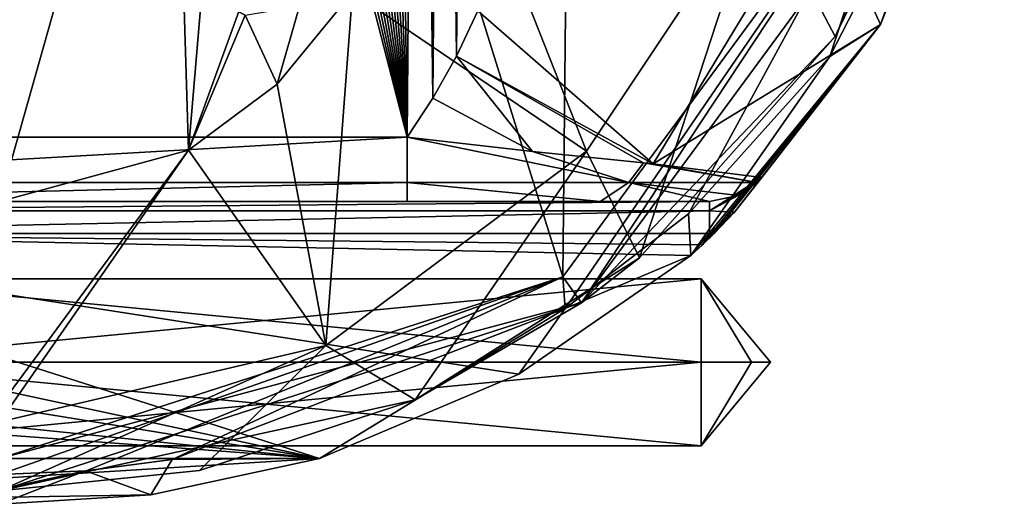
# Model space of a CAD drawing. Extents: x -250 to 250, y -697 to 625.
# Tile 11 of 256: x -144 to -114, y -697 to -682. Entities that reach past the tile are written whole.
import ezdxf

# ---------------------------------------------------------------- set-up
doc = ezdxf.new("R2010")
doc.units = 0
doc.header["$LTSCALE"] = 25.405557
for name, color, linetype in [('122', 7, 'CONTINUOUS'), ('125', 7, 'CONTINUOUS'), ('129', 7, 'CONTINUOUS'), ('133', 7, 'CONTINUOUS'), ('142', 7, 'CONTINUOUS'), ('146', 7, 'CONTINUOUS'), ('149', 7, 'CONTINUOUS'), ('158', 7, 'CONTINUOUS'), ('160', 7, 'CONTINUOUS'), ('166', 7, 'CONTINUOUS'), ('167', 7, 'CONTINUOUS'), ('168', 7, 'CONTINUOUS'), ('171', 7, 'CONTINUOUS'), ('172', 7, 'CONTINUOUS'), ('180', 7, 'CONTINUOUS'), ('181', 7, 'CONTINUOUS'), ('184', 7, 'CONTINUOUS'), ('185', 7, 'CONTINUOUS'), ('20', 7, 'CONTINUOUS'), ('21', 7, 'CONTINUOUS'), ('22', 7, 'CONTINUOUS'), ('25', 7, 'CONTINUOUS'), ('4', 7, 'CONTINUOUS'), ('8', 7, 'CONTINUOUS')]:
    doc.layers.add(name, color=color, linetype=linetype)

msp = doc.modelspace()

# ---------------------------------------------------------------- linework, layer by layer
at = {"layer": '122', "color": 7, "linetype": 'CONTINUOUS'}
for points in [[(-144.456, -638.205, 20), (-157, -685.2, 20), (-132.315, -685.2, 20), (-144.456, -638.205, 20)], [(-143.361, -638.272, 20), (-144.456, -638.205, 20), (-132.315, -685.2, 20), (-143.361, -638.272, 20)], [(-142.257, -638.431, 20), (-143.361, -638.272, 20), (-132.315, -685.2, 20), (-142.257, -638.431, 20)], [(-141.147, -638.683, 20), (-142.257, -638.431, 20), (-132.315, -685.2, 20), (-141.147, -638.683, 20)], [(-140.037, -639.031, 20), (-141.147, -638.683, 20), (-132.315, -685.2, 20), (-140.037, -639.031, 20)], [(-138.933, -639.476, 20), (-140.037, -639.031, 20), (-132.315, -685.2, 20), (-138.933, -639.476, 20)], [(-137.841, -640.02, 20), (-138.933, -639.476, 20), (-132.315, -685.2, 20), (-137.841, -640.02, 20)], [(-136.768, -640.664, 20), (-137.841, -640.02, 20), (-132.315, -685.2, 20), (-136.768, -640.664, 20)], [(-135.723, -641.408, 20), (-136.768, -640.664, 20), (-132.315, -685.2, 20), (-135.723, -641.408, 20)], [(-134.714, -642.25, 20), (-135.723, -641.408, 20), (-132.315, -685.2, 20), (-134.714, -642.25, 20)], [(-133.749, -643.19, 20), (-134.714, -642.25, 20), (-132.315, -685.2, 20), (-133.749, -643.19, 20)], [(-132.837, -644.223, 20), (-133.749, -643.19, 20), (-132.315, -685.2, 20), (-132.837, -644.223, 20)], [(-131.986, -645.349, 20), (-132.837, -644.223, 20), (-132.315, -685.2, 20), (-131.986, -645.349, 20)], [(-131.509, -683.985, 20), (-131.986, -645.349, 20), (-132.315, -685.2, 20), (-131.509, -683.985, 20)], [(-131.199, -646.569, 20), (-131.986, -645.349, 20), (-131.509, -683.985, 20), (-131.199, -646.569, 20)], [(-130.773, -682.675, 20), (-131.199, -646.569, 20), (-131.509, -683.985, 20), (-130.773, -682.675, 20)], [(-130.482, -647.885, 20), (-131.199, -646.569, 20), (-130.773, -682.675, 20), (-130.482, -647.885, 20)], [(-130.113, -681.27, 20), (-130.482, -647.885, 20), (-130.773, -682.675, 20), (-130.113, -681.27, 20)]]:
    msp.add_3dface(points, dxfattribs=at)
at = {"layer": '125', "color": 7, "linetype": 'CONTINUOUS'}
for points in [[(-127.464, -689.541, 0.025), (-116.544, -674.7, 0.025), (-127.393, -690.53, 0.025), (-127.464, -689.541, 0.025)], [(-127.393, -690.53, 0.025), (-116.544, -674.7, 0.025), (-123.549, -687.585, 0.025), (-127.393, -690.53, 0.025)], [(-123.549, -687.585, 0.025), (-116.544, -674.7, 0.025), (-119.158, -682.685, 0.025), (-123.549, -687.585, 0.025)], [(-119.158, -682.685, 0.025), (-116.544, -674.7, 0.025), (-115.086, -674.76, 0.025), (-119.158, -682.685, 0.025)], [(-145, -695.2, 0.025), (-127.464, -689.541, 0.025), (-145, -695.7, 0.025), (-145, -695.2, 0.025)], [(-145, -695.7, 0.025), (-127.464, -689.541, 0.025), (-142.302, -695.58, 0.025), (-145, -695.7, 0.025)], [(-127.464, -689.541, 0.025), (-139.625, -695.223, 0.025), (-142.302, -695.58, 0.025), (-127.464, -689.541, 0.025)], [(-139.625, -695.223, 0.025), (-127.464, -689.541, 0.025), (-127.393, -690.53, 0.025), (-139.625, -695.223, 0.025)]]:
    msp.add_3dface(points, dxfattribs=at)
at = {"layer": '129', "color": 7, "linetype": 'CONTINUOUS'}
for points in [[(-116.544, -674.7, 0.025), (-127.464, -689.541, 0.025), (-116.544, -674.7), (-116.544, -674.7, 0.025)], [(-116.544, -674.7), (-127.464, -689.541, 0.025), (-127.464, -689.541), (-116.544, -674.7)], [(-127.464, -689.541, 0.025), (-145, -695.2, 0.025), (-127.464, -689.541), (-127.464, -689.541, 0.025)], [(-145, -695.2, 0.025), (-145, -695.2), (-127.464, -689.541), (-145, -695.2, 0.025)]]:
    msp.add_3dface(points, dxfattribs=at)
at = {"layer": '133', "color": 7, "linetype": 'CONTINUOUS'}
for points in [[(-113.723, -671.964, 5.377), (-119.491, -677.499, 16.012), (-117.575, -681.689, 7.337), (-113.723, -671.964, 5.377)], [(-130.113, -681.27, 20), (-124.658, -686.029, 16.996), (-119.491, -677.499, 16.012), (-130.113, -681.27, 20)], [(-119.491, -677.499, 16.012), (-124.658, -686.029, 16.996), (-117.575, -681.689, 7.337), (-119.491, -677.499, 16.012)], [(-130.113, -681.27, 20), (-130.773, -682.675, 20), (-124.658, -686.029, 16.996), (-130.113, -681.27, 20)], [(-124.658, -686.029, 16.996), (-121.267, -686.456, 10.848), (-117.575, -681.689, 7.337), (-124.658, -686.029, 16.996)], [(-123.479, -688.882, 10), (-117.575, -681.689, 7.337), (-123.115, -688.544, 10), (-123.479, -688.882, 10)], [(-117.575, -681.689, 7.337), (-122.754, -688.197, 10), (-123.115, -688.544, 10), (-117.575, -681.689, 7.337)], [(-122.118, -687.537, 10.162), (-122.754, -688.197, 10), (-117.575, -681.689, 7.337), (-122.118, -687.537, 10.162)], [(-121.267, -686.456, 10.848), (-122.118, -687.537, 10.162), (-117.575, -681.689, 7.337), (-121.267, -686.456, 10.848)], [(-130.773, -682.675, 20), (-131.509, -683.985, 20), (-128.413, -685.645, 19.287), (-130.773, -682.675, 20)], [(-124.658, -686.029, 16.996), (-130.773, -682.675, 20), (-124.95, -685.999, 17.254), (-124.658, -686.029, 16.996)], [(-124.95, -685.999, 17.254), (-130.773, -682.675, 20), (-128.413, -685.645, 19.287), (-124.95, -685.999, 17.254)], [(-131.509, -683.985, 20), (-132.315, -685.2, 20), (-128.413, -685.645, 19.287), (-131.509, -683.985, 20)]]:
    msp.add_3dface(points, dxfattribs=at)
at = {"layer": '142', "color": 7, "linetype": 'CONTINUOUS'}
for points in [[(-142.302, -695.58, 0.025), (-139.625, -695.223, 0.025), (-142.32, -695.582, 0.364), (-142.302, -695.58, 0.025)], [(-145, -695.7, 0.025), (-142.302, -695.58, 0.025), (-145, -695.7, 0.483), (-145, -695.7, 0.025)], [(-145, -695.7, 0.483), (-142.302, -695.58, 0.025), (-142.32, -695.582, 0.364), (-145, -695.7, 0.483)]]:
    msp.add_3dface(points, dxfattribs=at)
at = {"layer": '146', "color": 7, "linetype": 'CONTINUOUS'}
for points in [[(-145, -695.2), (-144.396, -635.206), (-127.464, -689.541), (-145, -695.2)], [(-144.396, -635.206), (-126.978, -641.217), (-127.464, -689.541), (-144.396, -635.206)], [(-126.978, -641.217), (-116.544, -674.7), (-127.464, -689.541), (-126.978, -641.217)]]:
    msp.add_3dface(points, dxfattribs=at)
at = {"layer": '149', "color": 7, "linetype": 'CONTINUOUS'}
for points in [[(-115.086, -674.76, 0.025), (-113.723, -671.964, 5.377), (-117.575, -681.689, 7.337), (-115.086, -674.76, 0.025)], [(-119.158, -682.685, 0.025), (-115.086, -674.76, 0.025), (-117.575, -681.689, 7.337), (-119.158, -682.685, 0.025)], [(-119.158, -682.685, 0.025), (-117.575, -681.689, 7.337), (-123.479, -688.882, 10), (-119.158, -682.685, 0.025)], [(-123.549, -687.585, 0.025), (-119.158, -682.685, 0.025), (-123.479, -688.882, 10), (-123.549, -687.585, 0.025)], [(-127.393, -690.53, 0.025), (-123.549, -687.585, 0.025), (-123.479, -688.882, 10), (-127.393, -690.53, 0.025)], [(-127.393, -690.53, 0.025), (-123.479, -688.882, 10), (-128.831, -692.576, 10), (-127.393, -690.53, 0.025)], [(-139.625, -695.223, 0.025), (-127.393, -690.53, 0.025), (-135.036, -695.2, 10), (-139.625, -695.223, 0.025)], [(-135.036, -695.2, 10), (-127.393, -690.53, 0.025), (-128.831, -692.576, 10), (-135.036, -695.2, 10)], [(-142.32, -695.582, 0.364), (-139.625, -695.223, 0.025), (-140.295, -696.325, 9.654), (-142.32, -695.582, 0.364)], [(-139.625, -695.223, 0.025), (-135.036, -695.2, 10), (-140.295, -696.325, 9.654), (-139.625, -695.223, 0.025)], [(-145, -696.622, 9.406), (-145, -696.161, 4.942), (-142.32, -695.582, 0.364), (-145, -696.622, 9.406)], [(-145, -696.622, 9.406), (-142.32, -695.582, 0.364), (-140.295, -696.325, 9.654), (-145, -696.622, 9.406)], [(-145, -696.161, 4.942), (-145, -695.7, 0.483), (-142.32, -695.582, 0.364), (-145, -696.161, 4.942)]]:
    msp.add_3dface(points, dxfattribs=at)
at = {"layer": '158', "color": 7, "linetype": 'CONTINUOUS'}
for points in [[(-123.479, -688.882, 10), (-123.115, -688.544, 10), (-157, -688.2, 10), (-123.479, -688.882, 10)], [(-128.831, -692.576, 10), (-123.479, -688.882, 10), (-157, -688.2, 10), (-128.831, -692.576, 10)], [(-157, -688.2, 10), (-123.115, -688.544, 10), (-122.898, -688.2, 10), (-157, -688.2, 10)], [(-135.036, -695.2, 10), (-128.831, -692.576, 10), (-157, -688.2, 10), (-135.036, -695.2, 10)], [(-135.036, -695.2, 10), (-157, -688.2, 10), (-153.939, -691.139, 10), (-135.036, -695.2, 10)], [(-123.115, -688.544, 10), (-122.754, -688.197, 10), (-122.826, -688.199, 10), (-123.115, -688.544, 10)], [(-122.898, -688.2, 10), (-123.115, -688.544, 10), (-122.826, -688.199, 10), (-122.898, -688.2, 10)], [(-153.5, -692.2, 10), (-135.036, -695.2, 10), (-153.939, -691.139, 10), (-153.5, -692.2, 10)], [(-135.036, -695.2, 10), (-153.5, -692.2, 10), (-153.939, -693.261, 10), (-135.036, -695.2, 10)], [(-155, -693.7, 10), (-135.036, -695.2, 10), (-153.939, -693.261, 10), (-155, -693.7, 10)], [(-158, -695.2, 10), (-135.036, -695.2, 10), (-155, -693.7, 10), (-158, -695.2, 10)]]:
    msp.add_3dface(points, dxfattribs=at)
at = {"layer": '160', "color": 7, "linetype": 'CONTINUOUS'}
for points in [[(-157, -687.2, 18), (-157, -687.2, 11), (-122.898, -687.2, 11), (-157, -687.2, 18)], [(-132.315, -687.2, 18), (-157, -687.2, 18), (-122.898, -687.2, 11), (-132.315, -687.2, 18)], [(-126.302, -687.2, 15.982), (-132.315, -687.2, 18), (-122.898, -687.2, 11), (-126.302, -687.2, 15.982)]]:
    msp.add_3dface(points, dxfattribs=at)
at = {"layer": '166', "color": 7, "linetype": 'CONTINUOUS'}
for points in [[(-132.315, -685.2, 20), (-157, -685.2, 20), (-157, -686.614, 19.414), (-132.315, -685.2, 20)], [(-132.315, -686.614, 19.414), (-132.315, -685.2, 20), (-157, -686.614, 19.414), (-132.315, -686.614, 19.414)], [(-157, -687.2, 18), (-132.315, -687.2, 18), (-132.315, -686.614, 19.414), (-157, -687.2, 18)], [(-157, -687.2, 18), (-132.315, -686.614, 19.414), (-157, -686.614, 19.414), (-157, -687.2, 18)]]:
    msp.add_3dface(points, dxfattribs=at)
at = {"layer": '167', "color": 7, "linetype": 'CONTINUOUS'}
for points in [[(-128.413, -685.645, 19.287), (-132.315, -685.2, 20), (-125.408, -686.614, 17.079), (-128.413, -685.645, 19.287)], [(-132.315, -685.2, 20), (-132.315, -686.614, 19.414), (-125.408, -686.614, 17.079), (-132.315, -685.2, 20)], [(-124.95, -685.999, 17.254), (-128.413, -685.645, 19.287), (-125.408, -686.614, 17.079), (-124.95, -685.999, 17.254)], [(-124.95, -685.999, 17.254), (-125.408, -686.614, 17.079), (-121.414, -686.614, 10.859), (-124.95, -685.999, 17.254)], [(-124.658, -686.029, 16.996), (-124.95, -685.999, 17.254), (-121.414, -686.614, 10.859), (-124.658, -686.029, 16.996)], [(-121.267, -686.456, 10.848), (-124.658, -686.029, 16.996), (-121.414, -686.614, 10.859), (-121.267, -686.456, 10.848)], [(-132.315, -687.2, 18), (-126.302, -687.2, 15.982), (-132.315, -686.614, 19.414), (-132.315, -687.2, 18)], [(-132.315, -686.614, 19.414), (-126.302, -687.2, 15.982), (-125.408, -686.614, 17.079), (-132.315, -686.614, 19.414)], [(-126.302, -687.2, 15.982), (-122.898, -687.2, 11), (-125.408, -686.614, 17.079), (-126.302, -687.2, 15.982)], [(-125.408, -686.614, 17.079), (-122.898, -687.2, 11), (-122.011, -687.015, 10.909), (-125.408, -686.614, 17.079)], [(-121.414, -686.614, 10.859), (-125.408, -686.614, 17.079), (-122.011, -687.015, 10.909), (-121.414, -686.614, 10.859)]]:
    msp.add_3dface(points, dxfattribs=at)
at = {"layer": '168', "color": 7, "linetype": 'CONTINUOUS'}
for points in [[(-122.898, -687.2, 11), (-157, -687.2, 11), (-157, -687.493, 10.293), (-122.898, -687.2, 11)], [(-122.898, -687.2, 11), (-157, -687.493, 10.293), (-122.898, -687.493, 10.293), (-122.898, -687.2, 11)], [(-157, -688.2, 10), (-122.898, -688.2, 10), (-122.898, -687.493, 10.293), (-157, -688.2, 10)], [(-157, -687.493, 10.293), (-157, -688.2, 10), (-122.898, -687.493, 10.293), (-157, -687.493, 10.293)]]:
    msp.add_3dface(points, dxfattribs=at)
at = {"layer": '171', "color": 7, "linetype": 'CONTINUOUS'}
for points in [[(-122.118, -687.537, 10.162), (-121.267, -686.456, 10.848), (-122.898, -687.493, 10.293), (-122.118, -687.537, 10.162)], [(-122.898, -687.493, 10.293), (-121.267, -686.456, 10.848), (-121.414, -686.614, 10.859), (-122.898, -687.493, 10.293)], [(-122.898, -687.493, 10.293), (-121.414, -686.614, 10.859), (-122.011, -687.015, 10.909), (-122.898, -687.493, 10.293)], [(-122.898, -687.2, 11), (-122.898, -687.493, 10.293), (-122.011, -687.015, 10.909), (-122.898, -687.2, 11)], [(-122.898, -688.2, 10), (-122.118, -687.537, 10.162), (-122.898, -687.493, 10.293), (-122.898, -688.2, 10)], [(-122.118, -687.537, 10.162), (-122.898, -688.2, 10), (-122.826, -688.199, 10), (-122.118, -687.537, 10.162)], [(-122.754, -688.197, 10), (-122.118, -687.537, 10.162), (-122.826, -688.199, 10), (-122.754, -688.197, 10)]]:
    msp.add_3dface(points, dxfattribs=at)
at = {"layer": '172', "color": 7, "linetype": 'CONTINUOUS'}
for points in [[(-140.295, -696.325, 9.654), (-135.036, -695.2, 10), (-158, -696.614, 9.414), (-140.295, -696.325, 9.654)], [(-135.036, -695.2, 10), (-158, -695.2, 10), (-158, -696.614, 9.414), (-135.036, -695.2, 10)], [(-145, -696.622, 9.406), (-140.295, -696.325, 9.654), (-158, -696.614, 9.414), (-145, -696.622, 9.406)]]:
    msp.add_3dface(points, dxfattribs=at)
at = {"layer": '180', "color": 7, "linetype": 'CONTINUOUS'}
for points in [[(-121.595, -692.2, 13.153), (-121, -692.2, 15), (-123.157, -692.2, 12), (-121.595, -692.2, 13.153)], [(-123.157, -692.2, 12), (-121, -692.2, 15), (-123.157, -694.798, 13.5), (-123.157, -692.2, 12)], [(-123.157, -694.798, 13.5), (-121, -692.2, 15), (-123.157, -694.798, 16.5), (-123.157, -694.798, 13.5)], [(-123.157, -694.798, 16.5), (-121, -692.2, 15), (-121.595, -692.2, 16.847), (-123.157, -694.798, 16.5)], [(-123.157, -692.2, 18), (-123.157, -694.798, 16.5), (-121.595, -692.2, 16.847), (-123.157, -692.2, 18)]]:
    msp.add_3dface(points, dxfattribs=at)
at = {"layer": '181', "color": 7, "linetype": 'CONTINUOUS'}
for points in [[(-123.157, -692.2, 12), (-123.157, -694.798, 13.5), (-150.334, -692.2, 12), (-123.157, -692.2, 12)], [(-150.334, -692.2, 12), (-123.157, -694.798, 13.5), (-150.334, -694.798, 13.5), (-150.334, -692.2, 12)], [(-123.157, -694.798, 16.5), (-123.157, -692.2, 18), (-150.334, -694.798, 16.5), (-123.157, -694.798, 16.5)], [(-150.334, -694.798, 16.5), (-123.157, -692.2, 18), (-150.334, -692.2, 18), (-150.334, -694.798, 16.5)], [(-123.157, -694.798, 13.5), (-123.157, -694.798, 16.5), (-150.334, -694.798, 13.5), (-123.157, -694.798, 13.5)], [(-150.334, -694.798, 13.5), (-123.157, -694.798, 16.5), (-150.334, -694.798, 16.5), (-150.334, -694.798, 13.5)]]:
    msp.add_3dface(points, dxfattribs=at)
at = {"layer": '184', "color": 7, "linetype": 'CONTINUOUS'}
for points in [[(-121, -692.2, 15), (-121.595, -692.2, 13.153), (-123.157, -689.602, 13.5), (-121, -692.2, 15)], [(-123.157, -692.2, 18), (-121, -692.2, 15), (-123.157, -689.602, 16.5), (-123.157, -692.2, 18)], [(-123.157, -689.602, 16.5), (-121, -692.2, 15), (-123.157, -689.602, 13.5), (-123.157, -689.602, 16.5)], [(-121.595, -692.2, 13.153), (-123.157, -692.2, 12), (-123.157, -689.602, 13.5), (-121.595, -692.2, 13.153)], [(-121, -692.2, 15), (-123.157, -692.2, 18), (-121.595, -692.2, 16.847), (-121, -692.2, 15)]]:
    msp.add_3dface(points, dxfattribs=at)
at = {"layer": '185', "color": 7, "linetype": 'CONTINUOUS'}
for points in [[(-123.157, -692.2, 12), (-150.334, -692.2, 12), (-150.334, -689.602, 13.5), (-123.157, -692.2, 12)], [(-123.157, -689.602, 13.5), (-123.157, -692.2, 12), (-150.334, -689.602, 13.5), (-123.157, -689.602, 13.5)], [(-150.334, -692.2, 18), (-123.157, -692.2, 18), (-123.157, -689.602, 16.5), (-150.334, -692.2, 18)], [(-150.334, -692.2, 18), (-123.157, -689.602, 16.5), (-150.334, -689.602, 16.5), (-150.334, -692.2, 18)], [(-123.157, -689.602, 16.5), (-123.157, -689.602, 13.5), (-150.334, -689.602, 16.5), (-123.157, -689.602, 16.5)], [(-150.334, -689.602, 16.5), (-123.157, -689.602, 13.5), (-150.334, -689.602, 13.5), (-150.334, -689.602, 16.5)]]:
    msp.add_3dface(points, dxfattribs=at)
at = {"layer": '20', "color": 7, "linetype": 'CONTINUOUS'}
for points in [[(-144.396, -635.206), (-145, -695.2), (-127.464, -689.541), (-144.396, -635.206)], [(-144.396, -635.206), (-127.464, -689.541), (-126.978, -641.217), (-144.396, -635.206)], [(-127.464, -689.541), (-116.544, -674.7), (-126.978, -641.217), (-127.464, -689.541)]]:
    msp.add_3dface(points, dxfattribs=at)
at = {"layer": '21', "color": 7, "linetype": 'CONTINUOUS'}
for points in [[(-146.7, -664.2, -19), (-144.35, -668.27, -19), (-145, -687.2, -19), (-146.7, -664.2, -19)], [(-139.65, -668.27, -19), (-137.3, -664.2, -19), (-139.117, -685.603, -19), (-139.65, -668.27, -19)], [(-139.117, -685.603, -19), (-137.3, -664.2, -19), (-137.556, -681.291, -19), (-139.117, -685.603, -19)], [(-144.35, -668.27, -19), (-139.65, -668.27, -19), (-145, -687.2, -19), (-144.35, -668.27, -19)], [(-145, -687.2, -19), (-139.65, -668.27, -19), (-139.117, -685.603, -19), (-145, -687.2, -19)], [(-134.014, -680.686, -19), (-136.361, -683.551, -19), (-135.668, -681.125, -19), (-134.014, -680.686, -19)], [(-137.356, -681.399, -19), (-139.117, -685.603, -19), (-137.556, -681.291, -19), (-137.356, -681.399, -19)], [(-135.668, -681.125, -19), (-136.361, -683.551, -19), (-137.356, -681.399, -19), (-135.668, -681.125, -19)], [(-136.361, -683.551, -19), (-139.117, -685.603, -19), (-137.356, -681.399, -19), (-136.361, -683.551, -19)]]:
    msp.add_3dface(points, dxfattribs=at)
at = {"layer": '22', "color": 7, "linetype": 'CONTINUOUS'}
for points in [[(-115.27, -673.981, -2.568), (-115.595, -675.017, -0.025), (-118.991, -682.067, -4.135), (-115.27, -673.981, -2.568)], [(-115.595, -675.017, -0.025), (-126.88, -690.353, -0.025), (-118.991, -682.067, -4.135), (-115.595, -675.017, -0.025)], [(-118.991, -682.067, -4.135), (-126.88, -690.353, -0.025), (-125.084, -688.956, -6.358), (-118.991, -682.067, -4.135)], [(-125.084, -688.956, -6.358), (-126.88, -690.353, -0.025), (-132.067, -693.373, -8.347), (-125.084, -688.956, -6.358)], [(-126.88, -690.353, -0.025), (-145, -696.2, -0.025), (-132.067, -693.373, -8.347), (-126.88, -690.353, -0.025)], [(-132.067, -693.373, -8.347), (-145, -696.2, -0.025), (-138.772, -695.568, -9.587), (-132.067, -693.373, -8.347)], [(-138.772, -695.568, -9.587), (-145, -696.2, -0.025), (-145, -696.2, -10), (-138.772, -695.568, -9.587)]]:
    msp.add_3dface(points, dxfattribs=at)
at = {"layer": '25', "color": 7, "linetype": 'CONTINUOUS'}
for points in [[(-115.27, -673.981, -2.568), (-118.991, -682.067, -4.135), (-121.358, -677.568, -14.43), (-115.27, -673.981, -2.568)], [(-126.732, -685.63, -15.219), (-129.546, -678.511, -18.649), (-121.358, -677.568, -14.43), (-126.732, -685.63, -15.219)], [(-125.084, -688.956, -6.358), (-126.732, -685.63, -15.219), (-121.358, -677.568, -14.43), (-125.084, -688.956, -6.358)], [(-118.991, -682.067, -4.135), (-125.084, -688.956, -6.358), (-121.358, -677.568, -14.43), (-118.991, -682.067, -4.135)], [(-134.014, -680.686, -19), (-129.546, -678.511, -18.649), (-126.732, -685.63, -15.219), (-134.014, -680.686, -19)], [(-136.361, -683.551, -19), (-134.014, -680.686, -19), (-134.841, -691.682, -15.69), (-136.361, -683.551, -19)], [(-134.841, -691.682, -15.69), (-134.014, -680.686, -19), (-126.732, -685.63, -15.219), (-134.841, -691.682, -15.69)], [(-139.117, -685.603, -19), (-136.361, -683.551, -19), (-134.841, -691.682, -15.69), (-139.117, -685.603, -19)], [(-145, -687.2, -19), (-139.117, -685.603, -19), (-145, -693.564, -16.364), (-145, -687.2, -19)], [(-139.117, -685.603, -19), (-145, -694.06, -15.826), (-145, -693.564, -16.364), (-139.117, -685.603, -19)], [(-145, -694.06, -15.826), (-139.117, -685.603, -19), (-134.841, -691.682, -15.69), (-145, -694.06, -15.826)], [(-132.067, -693.373, -8.347), (-134.841, -691.682, -15.69), (-126.732, -685.63, -15.219), (-132.067, -693.373, -8.347)], [(-125.084, -688.956, -6.358), (-132.067, -693.373, -8.347), (-126.732, -685.63, -15.219), (-125.084, -688.956, -6.358)], [(-138.772, -695.568, -9.587), (-145, -696.2, -10), (-134.841, -691.682, -15.69), (-138.772, -695.568, -9.587)], [(-145, -696.2, -10), (-145, -694.06, -15.826), (-134.841, -691.682, -15.69), (-145, -696.2, -10)], [(-132.067, -693.373, -8.347), (-138.772, -695.568, -9.587), (-134.841, -691.682, -15.69), (-132.067, -693.373, -8.347)]]:
    msp.add_3dface(points, dxfattribs=at)
at = {"layer": '4', "color": 7, "linetype": 'CONTINUOUS'}
for points in [[(-116.544, -674.7, -0.025), (-127.464, -689.541, -0.025), (-126.88, -690.353, -0.025), (-116.544, -674.7, -0.025)], [(-115.595, -675.017, -0.025), (-116.544, -674.7, -0.025), (-126.88, -690.353, -0.025), (-115.595, -675.017, -0.025)], [(-127.464, -689.541, -0.025), (-145, -695.2, -0.025), (-126.88, -690.353, -0.025), (-127.464, -689.541, -0.025)], [(-126.88, -690.353, -0.025), (-145, -695.2, -0.025), (-145, -696.2, -0.025), (-126.88, -690.353, -0.025)]]:
    msp.add_3dface(points, dxfattribs=at)
at = {"layer": '8', "color": 7, "linetype": 'CONTINUOUS'}
for points in [[(-127.464, -689.541, -0.025), (-116.544, -674.7, -0.025), (-127.464, -689.541), (-127.464, -689.541, -0.025)], [(-127.464, -689.541), (-116.544, -674.7, -0.025), (-116.544, -674.7), (-127.464, -689.541)], [(-145, -695.2, -0.025), (-127.464, -689.541, -0.025), (-145, -695.2), (-145, -695.2, -0.025)], [(-145, -695.2), (-127.464, -689.541, -0.025), (-127.464, -689.541), (-145, -695.2)]]:
    msp.add_3dface(points, dxfattribs=at)

doc.saveas('drawing.dxf')
